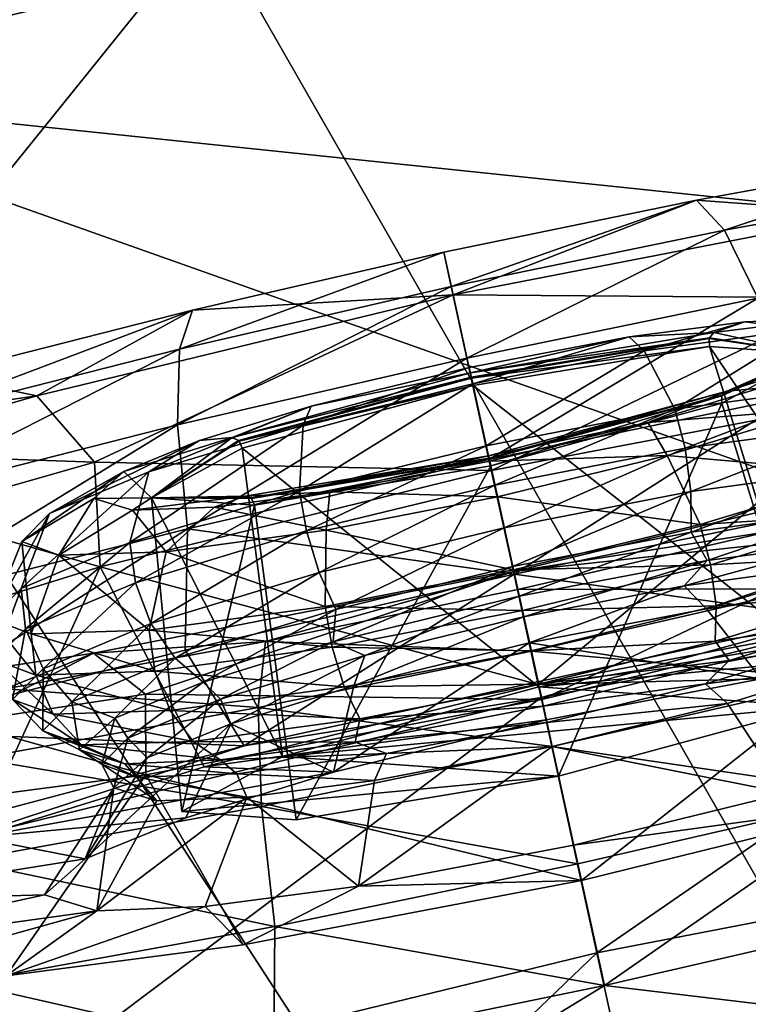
# Model space of a CAD drawing. Header units: metres. Extents: x 0 to 1651, y -1070 to 0.
# Tile 19 of 109: x 587 to 601, y -898 to -879. Entities that reach past the tile are written whole.
import ezdxf

# ---------------------------------------------------------------- set-up
doc = ezdxf.new("R2010")
doc.units = ezdxf.units.M

msp = doc.modelspace()

# ---------------------------------------------------------------- linework, layer by layer
at = {"layer": 'None'}
for points in [[(642.890198, -863.516846, -384.897552), (580.239075, -878.239136, -384.897552), (580.439209, -879.171082, -382.385681)], [(643.126038, -864.44043, -382.385681), (642.890198, -863.516846, -384.897552), (580.439209, -879.171082, -382.385681)], [(580.439209, -879.171082, -382.385681), (580.733521, -880.355408, -377.175201), (643.126038, -864.44043, -382.385681)], [(580.733521, -880.355408, -377.175201), (643.46759, -865.614624, -377.175201), (643.126038, -864.44043, -382.385681)], [(709.468689, -893.793701, -60), (643.46759, -865.614624, -377.175201), (580.733521, -880.355408, -377.175201)], [(636.776367, -866.25531, -406), (615.638672, -920.923889, -63), (590.582947, -877.16272, -406)], [(519.796448, -884.075562, -406), (514.144531, -877.8255, -406), (590.582947, -877.16272, -406)], [(530.069397, -889.384277, -406), (519.796448, -884.075562, -406), (590.582947, -877.16272, -406)], [(590.582947, -877.16272, -406), (543.202576, -935.981506, -63), (530.069397, -889.384277, -406)], [(615.638672, -920.923889, -63), (543.202576, -935.981506, -63), (590.582947, -877.16272, -406)], [(554.688477, -931.153809, -60), (606.657959, -920.294556, -60), (580.733521, -880.355408, -377.175201)], [(580.733521, -880.355408, -377.175201), (606.657959, -920.294556, -60), (658.267761, -907.837219, -60)], [(658.267761, -907.837219, -60), (709.468689, -893.793701, -60), (580.733521, -880.355408, -377.175201)]]:
    msp.add_3dface(points, dxfattribs=at)
at = {"layer": 'None012310'}
for points in [[(599.840942, -882.446045, -273.833954), (603.209473, -882.695923, -267.981628), (604.775879, -881.549011, -272.404358)], [(599.840942, -882.446045, -273.833954), (604.775879, -881.549011, -272.404358), (600.373596, -883.018555, -276.087463)], [(600.373596, -883.018555, -276.087463), (604.775879, -881.549011, -272.404358), (605.710083, -882.048523, -274.541534)], [(601.007629, -884.310425, -278.134247), (600.373596, -883.018555, -276.087463), (605.710083, -882.048523, -274.541534)], [(595.041626, -883.437134, -274.279327), (595.218933, -884.24585, -269.520752), (599.840942, -882.446045, -273.833954)], [(595.041626, -883.437134, -274.279327), (599.840942, -882.446045, -273.833954), (595.183716, -884.090271, -276.569061)], [(599.840942, -882.446045, -273.833954), (600.373596, -883.018555, -276.087463), (595.183716, -884.090271, -276.569061)], [(595.218933, -884.24585, -269.520752), (603.209473, -882.695923, -267.981628), (599.840942, -882.446045, -273.833954)], [(603.209473, -882.695923, -267.981628), (595.218933, -884.24585, -269.520752), (602.739014, -884.300598, -266.120422)], [(595.183716, -884.090271, -276.569061), (600.373596, -883.018555, -276.087463), (595.480408, -885.451843, -278.647156)], [(600.373596, -883.018555, -276.087463), (601.007629, -884.310425, -278.134247), (595.480408, -885.451843, -278.647156)], [(595.183716, -884.090271, -276.569061), (590.019226, -885.277771, -276.085602), (595.041626, -883.437134, -274.279327)], [(590.019226, -885.277771, -276.085602), (590.265747, -884.535217, -273.832214), (595.041626, -883.437134, -274.279327)], [(595.041626, -883.437134, -274.279327), (590.265747, -884.535217, -273.832214), (595.218933, -884.24585, -269.520752)], [(588.40625, -887.427795, -266.117859), (595.218933, -884.24585, -269.520752), (587.309448, -886.165161, -267.97879)], [(595.218933, -884.24585, -269.520752), (590.265747, -884.535217, -273.832214), (587.309448, -886.165161, -267.97879)], [(595.947693, -887.583252, -266.106018), (595.218933, -884.24585, -269.520752), (588.40625, -887.427795, -266.117859)], [(595.480408, -885.451843, -278.647156), (589.980286, -886.716492, -278.132263), (595.183716, -884.090271, -276.569061)], [(589.980286, -886.716492, -278.132263), (590.019226, -885.277771, -276.085602), (595.183716, -884.090271, -276.569061)], [(595.218933, -884.24585, -269.520752), (595.947693, -887.583252, -266.106018), (602.739014, -884.300598, -266.120422)], [(595.480408, -885.451843, -278.647156), (601.007629, -884.310425, -278.134247), (595.899536, -887.373962, -280.193146)], [(601.007629, -884.310425, -278.134247), (601.657471, -886.184937, -279.658813), (595.899536, -887.373962, -280.193146)], [(595.947693, -887.583252, -266.106018), (603.474182, -886.150513, -264.440247), (602.739014, -884.300598, -266.120422)], [(590.265747, -884.535217, -273.832214), (584.764221, -886.618652, -274.537781), (585.406128, -885.775269, -272.400879)], [(590.265747, -884.535217, -273.832214), (590.019226, -885.277771, -276.085602), (584.764221, -886.618652, -274.537781)], [(587.309448, -886.165161, -267.97879), (590.265747, -884.535217, -273.832214), (585.406128, -885.775269, -272.400879)], [(598.561218, -885.045654, -254.317017), (600.761353, -884.756348, -252.799271), (598.849121, -885.308228, -255.91568)], [(600.173035, -884.961853, -252.185043), (600.761353, -884.756348, -252.799271), (598.561218, -885.045654, -254.317017)], [(600.761353, -884.756348, -252.799271), (601.887085, -884.895691, -253.923996), (598.849121, -885.308228, -255.91568)], [(602.044495, -885.364624, -247.562897), (602.313538, -884.693359, -250.605057), (600.173035, -884.961853, -252.185043)], [(602.313538, -884.693359, -250.605057), (600.761353, -884.756348, -252.799271), (600.173035, -884.961853, -252.185043)], [(600.761353, -884.756348, -252.799271), (602.313538, -884.693359, -250.605057), (601.887085, -884.895691, -253.923996)], [(595.54541, -885.729553, -254.110184), (600.086731, -885.062073, -252.088287), (600.173035, -884.961853, -252.185043)], [(600.173035, -884.961853, -252.185043), (598.561218, -885.045654, -254.317017), (595.54541, -885.729553, -254.110184)], [(598.849121, -885.308228, -255.91568), (601.887085, -884.895691, -253.923996), (599.42926, -886.421509, -256.903473)], [(601.887085, -884.895691, -253.923996), (602.769104, -885.967896, -254.713867), (599.42926, -886.421509, -256.903473)], [(600.086731, -885.062073, -252.088287), (602.044495, -885.364624, -247.562897), (600.173035, -884.961853, -252.185043)], [(595.522522, -885.625427, -254.978683), (598.561218, -885.045654, -254.317017), (595.590942, -885.940247, -256.543243)], [(598.561218, -885.045654, -254.317017), (595.522522, -885.625427, -254.978683), (595.54541, -885.729553, -254.110184)], [(595.563538, -885.812439, -253.969986), (600.086731, -885.062073, -252.088287), (595.54541, -885.729553, -254.110184)], [(600.082581, -885.078369, -252.082535), (600.086731, -885.062073, -252.088287), (595.563538, -885.812439, -253.969986)], [(595.566772, -885.827515, -253.961136), (600.082581, -885.078369, -252.082535), (595.563538, -885.812439, -253.969986)], [(600.086731, -885.225159, -252.07283), (600.082581, -885.078369, -252.082535), (595.566772, -885.827515, -253.961136)], [(598.561218, -885.045654, -254.317017), (598.849121, -885.308228, -255.91568), (595.590942, -885.940247, -256.543243)], [(602.044495, -885.364624, -247.562897), (600.086731, -885.062073, -252.088287), (600.082581, -885.078369, -252.082535)], [(600.086731, -885.225159, -252.07283), (602.044495, -885.364624, -247.562897), (600.082581, -885.078369, -252.082535)], [(590.019226, -885.277771, -276.085602), (584.383667, -888.144531, -276.483826), (584.764221, -886.618652, -274.537781)], [(589.980286, -886.716492, -278.132263), (584.383667, -888.144531, -276.483826), (590.019226, -885.277771, -276.085602)], [(595.597839, -885.96991, -253.940262), (600.086731, -885.225159, -252.07283), (595.566772, -885.827515, -253.961136)], [(595.590942, -885.940247, -256.543243), (598.849121, -885.308228, -255.91568), (595.847351, -887.116272, -257.593414)], [(601.830566, -890.872681, -253.299637), (600.086731, -885.225159, -252.07283), (595.597839, -885.96991, -253.940262)], [(598.849121, -885.308228, -255.91568), (599.42926, -886.421509, -256.903473), (595.847351, -887.116272, -257.593414)], [(601.830566, -890.872681, -253.299637), (604.003784, -891.027466, -248.293381), (600.086731, -885.225159, -252.07283)], [(604.003784, -891.027466, -248.293381), (602.044495, -885.364624, -247.562897), (600.086731, -885.225159, -252.07283)], [(600.321533, -886.16626, -243.00798), (602.044495, -885.364624, -247.562897), (600.324341, -886.30658, -243.052292)], [(602.044495, -885.364624, -247.562897), (600.321533, -886.16626, -243.00798), (600.326111, -886.151733, -242.998764)], [(600.324341, -886.30658, -243.052292), (602.044495, -885.364624, -247.562897), (602.094299, -892.07312, -243.286407)], [(600.417908, -886.076721, -242.885696), (602.044495, -885.364624, -247.562897), (600.326111, -886.151733, -242.998764)], [(602.044495, -885.364624, -247.562897), (600.417908, -886.076721, -242.885696), (602.475159, -885.42926, -244.466431)], [(590.169739, -888.691406, -279.656738), (589.980286, -886.716492, -278.132263), (595.480408, -885.451843, -278.647156)], [(595.899536, -887.373962, -280.193146), (590.169739, -888.691406, -279.656738), (595.480408, -885.451843, -278.647156)], [(600.417908, -886.076721, -242.885696), (601.038635, -886.018433, -242.271683), (602.475159, -885.42926, -244.466431)], [(591.019226, -886.959106, -252.183395), (595.563538, -885.812439, -253.969986), (595.54541, -885.729553, -254.110184)], [(595.54541, -885.729553, -254.110184), (592.518677, -886.364075, -254.315933), (591.019226, -886.959106, -252.183395)], [(592.518677, -886.364075, -254.315933), (595.522522, -885.625427, -254.978683), (592.365845, -886.722839, -255.91452)], [(595.522522, -885.625427, -254.978683), (595.590942, -885.940247, -256.543243), (592.365845, -886.722839, -255.91452)], [(595.54541, -885.729553, -254.110184), (595.522522, -885.625427, -254.978683), (592.518677, -886.364075, -254.315933)], [(587.309448, -886.165161, -267.97879), (585.406128, -885.775269, -272.400879), (580.758789, -887.10083, -269.919739)], [(591.139465, -887.014221, -252.086685), (595.563538, -885.812439, -253.969986), (591.019226, -886.959106, -252.183395)], [(595.566772, -885.827515, -253.961136), (595.563538, -885.812439, -253.969986), (591.139465, -887.014221, -252.086685)], [(591.150024, -887.027344, -252.080933), (595.566772, -885.827515, -253.961136), (591.139465, -887.014221, -252.086685)], [(595.597839, -885.96991, -253.940262), (595.566772, -885.827515, -253.961136), (591.150024, -887.027344, -252.080933)], [(591.207397, -887.162537, -252.071243), (595.597839, -885.96991, -253.940262), (591.150024, -887.027344, -252.080933)], [(596.847717, -891.699341, -255.372559), (595.597839, -885.96991, -253.940262), (591.207397, -887.162537, -252.071243)], [(592.365845, -886.722839, -255.91452), (595.590942, -885.940247, -256.543243), (592.301758, -887.976624, -256.902191)], [(595.590942, -885.940247, -256.543243), (595.847351, -887.116272, -257.593414), (592.301758, -887.976624, -256.902191)], [(596.847717, -891.699341, -255.372559), (601.830566, -890.872681, -253.299637), (595.597839, -885.96991, -253.940262)], [(595.891785, -887.306213, -240.958923), (600.417908, -886.076721, -242.885696), (595.902039, -887.353516, -241.115463)], [(595.891785, -887.306213, -240.958923), (598.918457, -886.671753, -240.753174), (600.417908, -886.076721, -242.885696)], [(600.417908, -886.076721, -242.885696), (600.326111, -886.151733, -242.998764), (595.902039, -887.353516, -241.115463)], [(602.220276, -886.412476, -241.271683), (601.038635, -886.018433, -242.271683), (598.918457, -886.671753, -240.753174)], [(598.918457, -886.671753, -240.753174), (601.038635, -886.018433, -242.271683), (600.417908, -886.076721, -242.885696)], [(599.42926, -886.421509, -256.903473), (602.769104, -885.967896, -254.713867), (599.624329, -887.163818, -257.080017)], [(602.769104, -885.967896, -254.713867), (602.993835, -886.706238, -254.870972), (599.624329, -887.163818, -257.080017)], [(583.494629, -887.253296, -265.942108), (587.309448, -886.165161, -267.97879), (580.758789, -887.10083, -269.919739)], [(588.40625, -887.427795, -266.117859), (587.309448, -886.165161, -267.97879), (583.494629, -887.253296, -265.942108)], [(601.657471, -886.184937, -279.658813), (596.375366, -889.555603, -281.032043), (595.899536, -887.373962, -280.193146)], [(595.902039, -887.353516, -241.115463), (600.326111, -886.151733, -242.998764), (595.904785, -887.366028, -241.127777)], [(600.326111, -886.151733, -242.998764), (600.321533, -886.16626, -243.00798), (595.904785, -887.366028, -241.127777)], [(595.904785, -887.366028, -241.127777), (600.321533, -886.16626, -243.00798), (595.933838, -887.499268, -241.183273)], [(595.933838, -887.499268, -241.183273), (600.321533, -886.16626, -243.00798), (600.324341, -886.30658, -243.052292)], [(595.933838, -887.499268, -241.183273), (600.324341, -886.30658, -243.052292), (597.220642, -893.397034, -241.211716)], [(595.947693, -887.583252, -266.106018), (596.836731, -891.656128, -263.94342), (603.474182, -886.150513, -264.440247)], [(602.656982, -888.263794, -280.406311), (596.375366, -889.555603, -281.032043), (601.657471, -886.184937, -279.658813)], [(596.836731, -891.656128, -263.94342), (603.260071, -890.433044, -262.524597), (603.474182, -886.150513, -264.440247)], [(600.324341, -886.30658, -243.052292), (602.094299, -892.07312, -243.286407), (597.220642, -893.397034, -241.211716)], [(590.39856, -887.017395, -252.797409), (592.518677, -886.364075, -254.315933), (589.4328, -887.613037, -253.921753)], [(592.518677, -886.364075, -254.315933), (592.365845, -886.722839, -255.91452), (589.4328, -887.613037, -253.921753)], [(592.518677, -886.364075, -254.315933), (590.39856, -887.017395, -252.797409), (591.019226, -886.959106, -252.183395)], [(595.847351, -887.116272, -257.593414), (599.42926, -886.421509, -256.903473), (596.01062, -887.864746, -257.776062)], [(599.42926, -886.421509, -256.903473), (599.624329, -887.163818, -257.080017), (596.01062, -887.864746, -257.776062)], [(599.287231, -887.302734, -239.278931), (602.220276, -886.412476, -241.271683), (598.918457, -886.671753, -240.753174)], [(603.135437, -887.635498, -240.804291), (602.220276, -886.412476, -241.271683), (599.287231, -887.302734, -239.278931)], [(595.891785, -887.306213, -240.958923), (595.914612, -887.410339, -240.090408), (598.918457, -886.671753, -240.753174)], [(599.287231, -887.302734, -239.278931), (598.918457, -886.671753, -240.753174), (595.914612, -887.410339, -240.090408)], [(590.169739, -888.691406, -279.656738), (584.339478, -890.179077, -277.939484), (589.980286, -886.716492, -278.132263)], [(584.339478, -890.179077, -277.939484), (584.383667, -888.144531, -276.483826), (589.980286, -886.716492, -278.132263)], [(589.4328, -887.613037, -253.921753), (592.365845, -886.722839, -255.91452), (589.077271, -888.955322, -254.711411)], [(592.365845, -886.722839, -255.91452), (592.301758, -887.976624, -256.902191), (589.077271, -888.955322, -254.711411)], [(599.624329, -887.163818, -257.080017), (602.993835, -886.706238, -254.870972), (599.737183, -887.984802, -257.016602)], [(602.993835, -886.706238, -254.870972), (603.047424, -887.535278, -254.846451), (599.737183, -887.984802, -257.016602)], [(588.961975, -887.606506, -250.602661), (590.39856, -887.017395, -252.797409), (587.551636, -888.404541, -250.888412)], [(590.39856, -887.017395, -252.797409), (589.4328, -887.613037, -253.921753), (587.551636, -888.404541, -250.888412)], [(591.019226, -886.959106, -252.183395), (590.39856, -887.017395, -252.797409), (588.961975, -887.606506, -250.602661)], [(591.019226, -886.959106, -252.183395), (588.961975, -887.606506, -250.602661), (589.487183, -888.104492, -247.560638)], [(589.487183, -888.104492, -247.560638), (591.139465, -887.014221, -252.086685), (591.019226, -886.959106, -252.183395)], [(591.150024, -887.027344, -252.080933), (591.139465, -887.014221, -252.086685), (589.487183, -888.104492, -247.560638)], [(591.207397, -887.162537, -252.071243), (591.150024, -887.027344, -252.080933), (589.487183, -888.104492, -247.560638)], [(591.97406, -893.023254, -253.297867), (591.207397, -887.162537, -252.071243), (589.487183, -888.104492, -247.560638)], [(591.97406, -893.023254, -253.297867), (596.847717, -891.699341, -255.372559), (591.207397, -887.162537, -252.071243)], [(592.301758, -887.976624, -256.902191), (595.847351, -887.116272, -257.593414), (592.433594, -888.732727, -257.078705)], [(595.847351, -887.116272, -257.593414), (596.01062, -887.864746, -257.776062), (592.433594, -888.732727, -257.078705)], [(596.01062, -887.864746, -257.776062), (599.624329, -887.163818, -257.080017), (596.187073, -888.673401, -257.700409)], [(599.624329, -887.163818, -257.080017), (599.737183, -887.984802, -257.016602), (596.187073, -888.673401, -257.700409)], [(584.967407, -888.408691, -264.281952), (588.40625, -887.427795, -266.117859), (583.494629, -887.253296, -265.942108)], [(588.509033, -889.41571, -264.437561), (588.40625, -887.427795, -266.117859), (584.967407, -888.408691, -264.281952)], [(588.509033, -889.41571, -264.437561), (595.947693, -887.583252, -266.106018), (588.40625, -887.427795, -266.117859)], [(596.375366, -889.555603, -281.032043), (590.169739, -888.691406, -279.656738), (595.899536, -887.373962, -280.193146)], [(591.26416, -888.073975, -242.884048), (595.891785, -887.306213, -240.958923), (591.378845, -888.103943, -242.997162)], [(591.26416, -888.073975, -242.884048), (592.875916, -887.990173, -240.75209), (595.891785, -887.306213, -240.958923)], [(595.891785, -887.306213, -240.958923), (595.902039, -887.353516, -241.115463), (591.378845, -888.103943, -242.997162)], [(591.378845, -888.103943, -242.997162), (595.902039, -887.353516, -241.115463), (591.389038, -888.115234, -243.006378)], [(595.902039, -887.353516, -241.115463), (595.904785, -887.366028, -241.127777), (591.389038, -888.115234, -243.006378)], [(591.389038, -888.115234, -243.006378), (595.904785, -887.366028, -241.127777), (591.444946, -888.243958, -243.050705)], [(591.444946, -888.243958, -243.050705), (595.904785, -887.366028, -241.127777), (595.933838, -887.499268, -241.183273)], [(592.875916, -887.990173, -240.75209), (595.914612, -887.410339, -240.090408), (595.891785, -887.306213, -240.958923)], [(596.062195, -888.085327, -238.650192), (595.914612, -887.410339, -240.090408), (592.875916, -887.990173, -240.75209)], [(596.062195, -888.085327, -238.650192), (599.287231, -887.302734, -239.278931), (595.914612, -887.410339, -240.090408)], [(599.91095, -888.614197, -238.61351), (599.287231, -887.302734, -239.278931), (596.062195, -888.085327, -238.650192)], [(599.91095, -888.614197, -238.61351), (603.135437, -887.635498, -240.804291), (599.287231, -887.302734, -239.278931)], [(587.551636, -888.404541, -250.888412), (589.4328, -887.613037, -253.921753), (587.009216, -889.825439, -251.376648)], [(589.4328, -887.613037, -253.921753), (589.077271, -888.955322, -254.711411), (587.009216, -889.825439, -251.376648)], [(588.390991, -888.116699, -247.533234), (588.961975, -887.606506, -250.602661), (587.020081, -888.934265, -247.595139)], [(588.961975, -887.606506, -250.602661), (587.551636, -888.404541, -250.888412), (587.020081, -888.934265, -247.595139)], [(588.961975, -887.606506, -250.602661), (588.390991, -888.116699, -247.533234), (589.487183, -888.104492, -247.560638)], [(596.836731, -891.656128, -263.94342), (595.947693, -887.583252, -266.106018), (588.509033, -889.41571, -264.437561)], [(591.444946, -888.243958, -243.050705), (595.933838, -887.499268, -241.183273), (592.237793, -894.223694, -243.284637)], [(595.933838, -887.499268, -241.183273), (597.220642, -893.397034, -241.211716), (592.237793, -894.223694, -243.284637)], [(601.225403, -888.747925, -221.267944), (604.284058, -887.587402, -227.180359), (596.374634, -889.506714, -225.638397)], [(596.374634, -889.506714, -225.638397), (604.284058, -887.587402, -227.180359), (603.707642, -888.7099, -229.340927)], [(599.737183, -887.984802, -257.016602), (603.047424, -887.535278, -254.846451), (599.742371, -888.754883, -256.703918)], [(603.047424, -887.535278, -254.846451), (602.906799, -888.325134, -254.629318), (599.742371, -888.754883, -256.703918)], [(603.363464, -888.388611, -240.837921), (603.135437, -887.635498, -240.804291), (599.91095, -888.614197, -238.61351)], [(589.077271, -888.955322, -254.711411), (592.301758, -887.976624, -256.902191), (589.180481, -889.720154, -254.868484)], [(592.301758, -887.976624, -256.902191), (592.433594, -888.732727, -257.078705), (589.180481, -889.720154, -254.868484)], [(592.804016, -888.717285, -239.277756), (592.875916, -887.990173, -240.75209), (590.675842, -888.27948, -242.269821)], [(591.26416, -888.073975, -242.884048), (590.675842, -888.27948, -242.269821), (592.875916, -887.990173, -240.75209)], [(592.433594, -888.732727, -257.078705), (596.01062, -887.864746, -257.776062), (592.672974, -889.526123, -257.01535)], [(596.01062, -887.864746, -257.776062), (596.187073, -888.673401, -257.700409), (592.672974, -889.526123, -257.01535)], [(592.804016, -888.717285, -239.277756), (596.062195, -888.085327, -238.650192), (592.875916, -887.990173, -240.75209)], [(596.187073, -888.673401, -257.700409), (599.737183, -887.984802, -257.016602), (596.348511, -889.413147, -257.357635)], [(599.737183, -887.984802, -257.016602), (599.742371, -888.754883, -256.703918), (596.348511, -889.413147, -257.357635)], [(588.390991, -888.116699, -247.533234), (587.020081, -888.934265, -247.595139), (587.725098, -889.194153, -244.302078)], [(589.123657, -888.342407, -244.464035), (588.390991, -888.116699, -247.533234), (587.725098, -889.194153, -244.302078)], [(589.487183, -888.104492, -247.560638), (588.390991, -888.116699, -247.533234), (589.123657, -888.342407, -244.464035)], [(589.487183, -888.104492, -247.560638), (589.123657, -888.342407, -244.464035), (591.26416, -888.073975, -242.884048)], [(589.123657, -888.342407, -244.464035), (590.675842, -888.27948, -242.269821), (591.26416, -888.073975, -242.884048)], [(591.26416, -888.073975, -242.884048), (591.378845, -888.103943, -242.997162), (589.487183, -888.104492, -247.560638)], [(591.378845, -888.103943, -242.997162), (591.389038, -888.115234, -243.006378), (589.487183, -888.104492, -247.560638)], [(589.487183, -888.104492, -247.560638), (591.444946, -888.243958, -243.050705), (590.064575, -894.068848, -248.290878)], [(590.064575, -894.068848, -248.290878), (591.97406, -893.023254, -253.297867), (589.487183, -888.104492, -247.560638)], [(589.487183, -888.104492, -247.560638), (591.389038, -888.115234, -243.006378), (591.444946, -888.243958, -243.050705)], [(596.365417, -889.474548, -237.922302), (596.062195, -888.085327, -238.650192), (592.804016, -888.717285, -239.277756)], [(596.365417, -889.474548, -237.922302), (599.91095, -888.614197, -238.61351), (596.062195, -888.085327, -238.650192)], [(587.725098, -889.194153, -244.302078), (589.766052, -889.129883, -241.269455), (589.123657, -888.342407, -244.464035)], [(589.766052, -889.129883, -241.269455), (590.675842, -888.27948, -242.269821), (589.123657, -888.342407, -244.464035)], [(589.766052, -889.129883, -241.269455), (592.804016, -888.717285, -239.277756), (590.675842, -888.27948, -242.269821)], [(591.444946, -888.243958, -243.050705), (592.237793, -894.223694, -243.284637), (590.064575, -894.068848, -248.290878)], [(596.375366, -889.555603, -281.032043), (602.656982, -888.263794, -280.406311), (602.399231, -890.388916, -280.787476)], [(599.742371, -888.754883, -256.703918), (602.906799, -888.325134, -254.629318), (600.044128, -889.294678, -256.039551)], [(602.906799, -888.325134, -254.629318), (602.608337, -888.957886, -254.267578), (600.044128, -889.294678, -256.039551)], [(583.444946, -890.979614, -260.78363), (588.509033, -889.41571, -264.437561), (584.967407, -888.408691, -264.281952)], [(587.020081, -888.934265, -247.595139), (587.551636, -888.404541, -250.888412), (586.424805, -890.407837, -247.756119)], [(587.551636, -888.404541, -250.888412), (587.009216, -889.825439, -251.376648), (586.424805, -890.407837, -247.756119)], [(600.110352, -889.375977, -238.627701), (603.363464, -888.388611, -240.837921), (599.91095, -888.614197, -238.61351)], [(603.410522, -889.188049, -241.060333), (603.363464, -888.388611, -240.837921), (600.110352, -889.375977, -238.627701)], [(584.339478, -890.179077, -277.939484), (590.169739, -888.691406, -279.656738), (584.151367, -892.534729, -278.546448)], [(584.151367, -892.534729, -278.546448), (590.169739, -888.691406, -279.656738), (590.12677, -890.997742, -280.404053)], [(589.180481, -889.720154, -254.868484), (592.433594, -888.732727, -257.078705), (589.477112, -890.496155, -254.844009)], [(592.433594, -888.732727, -257.078705), (592.672974, -889.526123, -257.01535), (589.477112, -890.496155, -254.844009)], [(592.783508, -890.169312, -238.612228), (592.804016, -888.717285, -239.277756), (589.766052, -889.129883, -241.269455)], [(590.169739, -888.691406, -279.656738), (596.375366, -889.555603, -281.032043), (590.12677, -890.997742, -280.404053)], [(592.672974, -889.526123, -257.01535), (596.187073, -888.673401, -257.700409), (592.989197, -890.228333, -256.702728)], [(592.783508, -890.169312, -238.612228), (596.365417, -889.474548, -237.922302), (592.804016, -888.717285, -239.277756)], [(596.187073, -888.673401, -257.700409), (596.348511, -889.413147, -257.357635), (592.989197, -890.228333, -256.702728)], [(600.110352, -889.375977, -238.627701), (599.91095, -888.614197, -238.61351), (596.365417, -889.474548, -237.922302)], [(603.707642, -888.7099, -229.340927), (596.90448, -891.938477, -229.777893), (596.374634, -889.506714, -225.638397)], [(604.343201, -890.105957, -231.446365), (596.90448, -891.938477, -229.777893), (603.707642, -888.7099, -229.340927)], [(596.348511, -889.413147, -257.357635), (599.742371, -888.754883, -256.703918), (596.471436, -889.976013, -256.820587)], [(596.449524, -889.846008, -220.820847), (601.225403, -888.747925, -221.267944), (596.374634, -889.506714, -225.638397)], [(601.870667, -889.833191, -219.244202), (601.225403, -888.747925, -221.267944), (596.449524, -889.846008, -220.820847)], [(599.742371, -888.754883, -256.703918), (600.044128, -889.294678, -256.039551), (596.471436, -889.976013, -256.820587)], [(587.020081, -888.934265, -247.595139), (586.424805, -890.407837, -247.756119), (587.19989, -890.693542, -244.135818)], [(587.009216, -889.825439, -251.376648), (589.077271, -888.955322, -254.711411), (587.093994, -890.598022, -251.50412)], [(587.725098, -889.194153, -244.302078), (587.020081, -888.934265, -247.595139), (587.19989, -890.693542, -244.135818)], [(589.077271, -888.955322, -254.711411), (589.180481, -889.720154, -254.868484), (587.093994, -890.598022, -251.50412)], [(600.044128, -889.294678, -256.039551), (602.608337, -888.957886, -254.267578), (599.60498, -889.77771, -255.926163)], [(602.608337, -888.957886, -254.267578), (602.446777, -889.391785, -254.063095), (599.60498, -889.77771, -255.926163)], [(587.19989, -890.693542, -244.135818), (589.443604, -890.622864, -240.801834), (587.725098, -889.194153, -244.302078)], [(589.443604, -890.622864, -240.801834), (589.766052, -889.129883, -241.269455), (587.725098, -889.194153, -244.302078)], [(589.443604, -890.622864, -240.801834), (592.783508, -890.169312, -238.612228), (589.766052, -889.129883, -241.269455)], [(596.471436, -889.976013, -256.820587), (600.044128, -889.294678, -256.039551), (596.55719, -890.368896, -256.513214)], [(600.044128, -889.294678, -256.039551), (599.60498, -889.77771, -255.926163), (596.55719, -890.368896, -256.513214)], [(600.214661, -890.15802, -238.888992), (603.410522, -889.188049, -241.060333), (600.110352, -889.375977, -238.627701)], [(603.253906, -889.90509, -241.450287), (603.410522, -889.188049, -241.060333), (600.214661, -890.15802, -238.888992)], [(588.509033, -889.41571, -264.437561), (583.444946, -890.979614, -260.78363), (586.147461, -894.559875, -259.393005)], [(590.48822, -893.219727, -262.522308), (588.509033, -889.41571, -264.437561), (586.147461, -894.559875, -259.393005)], [(590.48822, -893.219727, -262.522308), (596.836731, -891.656128, -263.94342), (588.509033, -889.41571, -264.437561)], [(596.533325, -890.243958, -237.930344), (596.365417, -889.474548, -237.922302), (592.783508, -890.169312, -238.612228)], [(592.989197, -890.228333, -256.702728), (596.348511, -889.413147, -257.357635), (592.939941, -890.844727, -256.038269)], [(596.348511, -889.413147, -257.357635), (596.471436, -889.976013, -256.820587), (592.939941, -890.844727, -256.038269)], [(596.533325, -890.243958, -237.930344), (600.110352, -889.375977, -238.627701), (596.365417, -889.474548, -237.922302)], [(600.214661, -890.15802, -238.888992), (600.110352, -889.375977, -238.627701), (596.533325, -890.243958, -237.930344)], [(599.60498, -889.77771, -255.926163), (602.446777, -889.391785, -254.063095), (600.035034, -890.215576, -255.706207)], [(602.446777, -889.391785, -254.063095), (602.461731, -889.896667, -254.030258), (600.035034, -890.215576, -255.706207)], [(596.374634, -889.506714, -225.638397), (589.374878, -891.837097, -229.338364), (588.384033, -891.056641, -227.177505)], [(596.374634, -889.506714, -225.638397), (588.384033, -891.056641, -227.177505), (591.650208, -890.837097, -221.26622)], [(596.90448, -891.938477, -229.777893), (589.374878, -891.837097, -229.338364), (596.374634, -889.506714, -225.638397)], [(589.477112, -890.496155, -254.844009), (592.672974, -889.526123, -257.01535), (589.934021, -891.15564, -254.626999)], [(592.672974, -889.526123, -257.01535), (592.989197, -890.228333, -256.702728), (589.934021, -891.15564, -254.626999)], [(591.246216, -892.822327, -280.785492), (590.12677, -890.997742, -280.404053), (596.375366, -889.555603, -281.032043)], [(591.246216, -892.822327, -280.785492), (596.375366, -889.555603, -281.032043), (602.399231, -890.388916, -280.787476)], [(596.449524, -889.846008, -220.820847), (596.374634, -889.506714, -225.638397), (591.650208, -890.837097, -221.26622)], [(586.424805, -890.407837, -247.756119), (587.009216, -889.825439, -251.376648), (586.504211, -891.184692, -247.851349)], [(587.009216, -889.825439, -251.376648), (587.093994, -890.598022, -251.50412), (586.504211, -891.184692, -247.851349)], [(587.093994, -890.598022, -251.50412), (589.180481, -889.720154, -254.868484), (587.427368, -891.358582, -251.538849)], [(589.180481, -889.720154, -254.868484), (589.477112, -890.496155, -254.844009), (587.427368, -891.358582, -251.538849)], [(596.449524, -889.846008, -220.820847), (591.650208, -890.837097, -221.26622), (596.706177, -891.02063, -218.760727)], [(596.706177, -891.02063, -218.760727), (601.870667, -889.833191, -219.244202), (596.449524, -889.846008, -220.820847)], [(596.55719, -890.368896, -256.513214), (599.60498, -889.77771, -255.926163), (596.664063, -890.858521, -256.442139)], [(599.60498, -889.77771, -255.926163), (600.035034, -890.215576, -255.706207), (596.664063, -890.858521, -256.442139)], [(602.60199, -891.568054, -217.596237), (601.870667, -889.833191, -219.244202), (596.706177, -891.02063, -218.760727)], [(596.888062, -891.903198, -278.304474), (602.399231, -890.388916, -280.787476), (608.115295, -889.737061, -276.049744)], [(596.888062, -891.903198, -278.304474), (608.115295, -889.737061, -276.049744), (597.945862, -896.751892, -278.913635)], [(608.115295, -889.737061, -276.049744), (609.173096, -894.585754, -276.658905), (597.945862, -896.751892, -278.913635)], [(592.939941, -890.844727, -256.038269), (596.471436, -889.976013, -256.820587), (593.540405, -891.100952, -255.925079)], [(596.471436, -889.976013, -256.820587), (596.55719, -890.368896, -256.513214), (593.540405, -891.100952, -255.925079)], [(601.069519, -891.546692, -257.464294), (600.035034, -890.215576, -255.706207), (602.461731, -889.896667, -254.030258)], [(602.933167, -890.43634, -241.935257), (603.253906, -889.90509, -241.450287), (600.19873, -890.832397, -239.374557)], [(600.19873, -890.832397, -239.374557), (603.253906, -889.90509, -241.450287), (600.214661, -890.15802, -238.888992)], [(592.919556, -890.944885, -238.626404), (592.783508, -890.169312, -238.612228), (589.443604, -890.622864, -240.801834)], [(589.934021, -891.15564, -254.626999), (592.989197, -890.228333, -256.702728), (590.469055, -891.606506, -254.265396)], [(592.989197, -890.228333, -256.702728), (592.939941, -890.844727, -256.038269), (590.469055, -891.606506, -254.265396)], [(592.919556, -890.944885, -238.626404), (596.533325, -890.243958, -237.930344), (592.783508, -890.169312, -238.612228)], [(596.700562, -891.010742, -238.203918), (600.214661, -890.15802, -238.888992), (596.533325, -890.243958, -237.930344)], [(596.664063, -890.858521, -256.442139), (600.035034, -890.215576, -255.706207), (601.069519, -891.546692, -257.464294)], [(600.19873, -890.832397, -239.374557), (600.214661, -890.15802, -238.888992), (596.700562, -891.010742, -238.203918)], [(596.90448, -891.938477, -229.777893), (604.343201, -890.105957, -231.446365), (597.654724, -895.379639, -232.884491)], [(604.343201, -890.105957, -231.446365), (604.003235, -893.816101, -234.305634), (597.654724, -895.379639, -232.884491)], [(587.19989, -890.693542, -244.135818), (586.424805, -890.407837, -247.756119), (587.286438, -891.473755, -244.19902)], [(586.424805, -890.407837, -247.756119), (586.504211, -891.184692, -247.851349), (587.286438, -891.473755, -244.19902)], [(591.246216, -892.822327, -280.785492), (602.399231, -890.388916, -280.787476), (596.888062, -891.903198, -278.304474)], [(596.700562, -891.010742, -238.203918), (596.533325, -890.243958, -237.930344), (592.919556, -890.944885, -238.626404)], [(593.540405, -891.100952, -255.925079), (596.55719, -890.368896, -256.513214), (593.331909, -891.678101, -255.705002)], [(596.55719, -890.368896, -256.513214), (596.664063, -890.858521, -256.442139), (593.331909, -891.678101, -255.705002)], [(586.504211, -891.184692, -247.851349), (587.093994, -890.598022, -251.50412), (586.848145, -891.93573, -247.950439)], [(587.093994, -890.598022, -251.50412), (587.427368, -891.358582, -251.538849), (586.848145, -891.93573, -247.950439)], [(587.427368, -891.358582, -251.538849), (589.477112, -890.496155, -254.844009), (587.974548, -891.980042, -251.467377)], [(589.477112, -890.496155, -254.844009), (589.934021, -891.15564, -254.626999), (587.974548, -891.980042, -251.467377)], [(603.260071, -890.433044, -262.524597), (596.836731, -891.656128, -263.94342), (601.069519, -891.546692, -257.464294)], [(600.46228, -891.19812, -240.162369), (602.933167, -890.43634, -241.935257), (600.19873, -890.832397, -239.374557)], [(602.758484, -890.810669, -242.227798), (602.933167, -890.43634, -241.935257), (600.46228, -891.19812, -240.162369)], [(589.550049, -891.402527, -240.835449), (589.443604, -890.622864, -240.801834), (587.19989, -890.693542, -244.135818)], [(587.286438, -891.473755, -244.19902), (589.550049, -891.402527, -240.835449), (587.19989, -890.693542, -244.135818)], [(589.550049, -891.402527, -240.835449), (592.919556, -890.944885, -238.626404), (589.443604, -890.622864, -240.801834)], [(591.650208, -890.837097, -221.26622), (588.384033, -891.056641, -227.177505), (586.71521, -891.734131, -222.695816)], [(591.650208, -890.837097, -221.26622), (586.71521, -891.734131, -222.695816), (591.516357, -892.092407, -219.24234)], [(593.150391, -891.699402, -238.887726), (592.919556, -890.944885, -238.626404), (589.550049, -891.402527, -240.835449)], [(590.469055, -891.606506, -254.265396), (592.939941, -890.844727, -256.038269), (590.796753, -891.933716, -254.061005)], [(592.939941, -890.844727, -256.038269), (593.540405, -891.100952, -255.925079), (590.796753, -891.933716, -254.061005)], [(591.650208, -890.837097, -221.26622), (591.516357, -892.092407, -219.24234), (596.706177, -891.02063, -218.760727)], [(593.150391, -891.699402, -238.887726), (596.700562, -891.010742, -238.203918), (592.919556, -890.944885, -238.626404)], [(593.331909, -891.678101, -255.705002), (596.664063, -890.858521, -256.442139), (592.945251, -893.319336, -257.46283)], [(596.664063, -890.858521, -256.442139), (596.983826, -892.3255, -258.360077), (592.945251, -893.319336, -257.46283)], [(596.983826, -892.3255, -258.360077), (596.664063, -890.858521, -256.442139), (601.069519, -891.546692, -257.464294)], [(596.839417, -891.647583, -238.71965), (600.19873, -890.832397, -239.374557), (596.700562, -891.010742, -238.203918)], [(600.46228, -891.19812, -240.162369), (600.19873, -890.832397, -239.374557), (596.839417, -891.647583, -238.71965)], [(604.003784, -891.027466, -248.293381), (601.830566, -890.872681, -253.299637), (596.847717, -891.699341, -255.372559)], [(602.768555, -891.293396, -242.379684), (602.758484, -890.810669, -242.227798), (600.014832, -891.643433, -240.363708)], [(600.014832, -891.643433, -240.363708), (602.758484, -890.810669, -242.227798), (600.46228, -891.19812, -240.162369)], [(584.151367, -892.534729, -278.546448), (590.12677, -890.997742, -280.404053), (591.246216, -892.822327, -280.785492)], [(588.384033, -891.056641, -227.177505), (585.839417, -892.37793, -231.173019), (584.461975, -891.656555, -229.212784)], [(588.384033, -891.056641, -227.177505), (584.461975, -891.656555, -229.212784), (586.71521, -891.734131, -222.695816)], [(589.374878, -891.837097, -229.338364), (585.839417, -892.37793, -231.173019), (588.384033, -891.056641, -227.177505)], [(587.974548, -891.980042, -251.467377), (589.934021, -891.15564, -254.626999), (588.791748, -892.293823, -251.707504)], [(589.934021, -891.15564, -254.626999), (590.469055, -891.606506, -254.265396), (588.791748, -892.293823, -251.707504)], [(590.796753, -891.933716, -254.061005), (593.540405, -891.100952, -255.925079), (590.99353, -892.398926, -254.028198)], [(593.540405, -891.100952, -255.925079), (593.331909, -891.678101, -255.705002), (590.99353, -892.398926, -254.028198)], [(596.706177, -891.02063, -218.760727), (591.516357, -892.092407, -219.24234), (597.101868, -892.832642, -217.081345)], [(596.839417, -891.647583, -238.71965), (596.700562, -891.010742, -238.203918), (593.150391, -891.699402, -238.887726)], [(597.101868, -892.832642, -217.081345), (602.60199, -891.568054, -217.596237), (596.706177, -891.02063, -218.760727)], [(602.094299, -892.07312, -243.286407), (604.003784, -891.027466, -248.293381), (596.847717, -891.699341, -255.372559)], [(587.286438, -891.473755, -244.19902), (586.504211, -891.184692, -247.851349), (587.616394, -892.218933, -244.362289)], [(586.504211, -891.184692, -247.851349), (586.848145, -891.93573, -247.950439), (587.616394, -892.218933, -244.362289)], [(586.848145, -891.93573, -247.950439), (587.427368, -891.358582, -251.538849), (587.42157, -892.532349, -248.037064)], [(587.427368, -891.358582, -251.538849), (587.974548, -891.980042, -251.467377), (587.42157, -892.532349, -248.037064)], [(596.930786, -892.066833, -239.380066), (600.46228, -891.19812, -240.162369), (596.839417, -891.647583, -238.71965)], [(600.014832, -891.643433, -240.363708), (600.46228, -891.19812, -240.162369), (596.930786, -892.066833, -239.380066)], [(600.430176, -892.014221, -240.702881), (602.768555, -891.293396, -242.379684), (600.014832, -891.643433, -240.363708)], [(600.430176, -892.014221, -240.702881), (601.546204, -893.716492, -239.365097), (602.768555, -891.293396, -242.379684)], [(589.84021, -892.148926, -241.057892), (589.550049, -891.402527, -240.835449), (587.286438, -891.473755, -244.19902)], [(587.616394, -892.218933, -244.362289), (589.84021, -892.148926, -241.057892), (587.286438, -891.473755, -244.19902)], [(589.84021, -892.148926, -241.057892), (593.150391, -891.699402, -238.887726), (589.550049, -891.402527, -240.835449)], [(596.836731, -891.656128, -263.94342), (596.983826, -892.3255, -258.360077), (601.069519, -891.546692, -257.464294)], [(591.516357, -892.092407, -219.24234), (586.71521, -891.734131, -222.695816), (586.17981, -893.062439, -220.788254)], [(588.791748, -892.293823, -251.707504), (590.469055, -891.606506, -254.265396), (589.037048, -892.674072, -251.223541)], [(590.469055, -891.606506, -254.265396), (590.796753, -891.933716, -254.061005), (589.037048, -892.674072, -251.223541)], [(593.445618, -892.305847, -239.373352), (593.150391, -891.699402, -238.887726), (589.84021, -892.148926, -241.057892)], [(596.836731, -891.656128, -263.94342), (590.48822, -893.219727, -262.522308), (596.983826, -892.3255, -258.360077)], [(593.331909, -891.678101, -255.705002), (592.945251, -893.319336, -257.46283), (590.99353, -892.398926, -254.028198)], [(602.094299, -892.07312, -243.286407), (596.847717, -891.699341, -255.372559), (591.97406, -893.023254, -253.297867)], [(593.445618, -892.305847, -239.373352), (596.839417, -891.647583, -238.71965), (593.150391, -891.699402, -238.887726)], [(596.930786, -892.066833, -239.380066), (596.839417, -891.647583, -238.71965), (593.445618, -892.305847, -239.373352)], [(596.998047, -892.375488, -239.775574), (600.014832, -891.643433, -240.363708), (596.930786, -892.066833, -239.380066)], [(600.430176, -892.014221, -240.702881), (600.014832, -891.643433, -240.363708), (596.998047, -892.375488, -239.775574)], [(603.31842, -893.745483, -216.59343), (602.60199, -891.568054, -217.596237), (597.101868, -892.832642, -217.081345)], [(585.779724, -894.610413, -276.045746), (591.246216, -892.822327, -280.785492), (596.888062, -891.903198, -278.304474)], [(585.779724, -894.610413, -276.045746), (596.888062, -891.903198, -278.304474), (586.837585, -899.459106, -276.654877)], [(589.377991, -893.371216, -231.44368), (585.839417, -892.37793, -231.173019), (589.374878, -891.837097, -229.338364)], [(596.888062, -891.903198, -278.304474), (597.945862, -896.751892, -278.913635), (586.837585, -899.459106, -276.654877)], [(596.90448, -891.938477, -229.777893), (589.377991, -893.371216, -231.44368), (589.374878, -891.837097, -229.338364)], [(591.574646, -893.97406, -217.594269), (591.516357, -892.092407, -219.24234), (586.17981, -893.062439, -220.788254)], [(587.616394, -892.218933, -244.362289), (586.848145, -891.93573, -247.950439), (588.155273, -892.802551, -244.606842)], [(586.848145, -891.93573, -247.950439), (587.42157, -892.532349, -248.037064), (588.155273, -892.802551, -244.606842)], [(587.42157, -892.532349, -248.037064), (587.974548, -891.980042, -251.467377), (588.11731, -892.894287, -248.098785)], [(587.974548, -891.980042, -251.467377), (588.791748, -892.293823, -251.707504), (588.11731, -892.894287, -248.098785)], [(589.037048, -892.674072, -251.223541), (590.796753, -891.933716, -254.061005), (589.407104, -893.049133, -251.607468)], [(596.90448, -891.938477, -229.777893), (597.654724, -895.379639, -232.884491), (589.377991, -893.371216, -231.44368)], [(590.796753, -891.933716, -254.061005), (590.99353, -892.398926, -254.028198), (589.407104, -893.049133, -251.607468)], [(591.516357, -892.092407, -219.24234), (591.574646, -893.97406, -217.594269), (597.101868, -892.832642, -217.081345)], [(597.220642, -893.397034, -241.211716), (602.094299, -892.07312, -243.286407), (591.97406, -893.023254, -253.297867)], [(593.358093, -892.748169, -240.161102), (596.930786, -892.066833, -239.380066), (593.445618, -892.305847, -239.373352)], [(596.998047, -892.375488, -239.775574), (596.930786, -892.066833, -239.380066), (593.358093, -892.748169, -240.161102)], [(597.098022, -892.833801, -239.965744), (600.430176, -892.014221, -240.702881), (596.998047, -892.375488, -239.775574)], [(601.546204, -893.716492, -239.365097), (600.430176, -892.014221, -240.702881), (597.098022, -892.833801, -239.965744)], [(590.281128, -892.735596, -241.447952), (589.84021, -892.148926, -241.057892), (587.616394, -892.218933, -244.362289)], [(588.155273, -892.802551, -244.606842), (590.281128, -892.735596, -241.447952), (587.616394, -892.218933, -244.362289)], [(588.11731, -892.894287, -248.098785), (588.791748, -892.293823, -251.707504), (588.539795, -893.169556, -248.142914)], [(588.791748, -892.293823, -251.707504), (589.037048, -892.674072, -251.223541), (588.539795, -893.169556, -248.142914)], [(590.281128, -892.735596, -241.447952), (593.445618, -892.305847, -239.373352), (589.84021, -892.148926, -241.057892)], [(589.377991, -893.371216, -231.44368), (584.12146, -894.059204, -235.095764), (585.839417, -892.37793, -231.173019)], [(588.229126, -894.966797, -252.539093), (589.407104, -893.049133, -251.607468), (590.99353, -892.398926, -254.028198)], [(590.99353, -892.398926, -254.028198), (590.137634, -894.185242, -255.445694), (588.229126, -894.966797, -252.539093)], [(592.945251, -893.319336, -257.46283), (590.137634, -894.185242, -255.445694), (590.99353, -892.398926, -254.028198)], [(593.358093, -892.748169, -240.161102), (593.445618, -892.305847, -239.373352), (590.281128, -892.735596, -241.447952)], [(590.48822, -893.219727, -262.522308), (592.945251, -893.319336, -257.46283), (596.983826, -892.3255, -258.360077)], [(593.950256, -892.966675, -240.362625), (596.998047, -892.375488, -239.775574), (593.358093, -892.748169, -240.161102)], [(597.098022, -892.833801, -239.965744), (596.998047, -892.375488, -239.775574), (593.950256, -892.966675, -240.362625)], [(580.867859, -895.573608, -276.908386), (584.151367, -892.534729, -278.546448), (591.246216, -892.822327, -280.785492)], [(588.155273, -892.802551, -244.606842), (587.42157, -892.532349, -248.037064), (588.981812, -893.159058, -244.490341)], [(587.42157, -892.532349, -248.037064), (588.11731, -892.894287, -248.098785), (588.981812, -893.159058, -244.490341)], [(580.867859, -895.573608, -276.908386), (591.246216, -892.822327, -280.785492), (585.779724, -894.610413, -276.045746)], [(590.793884, -893.084961, -241.933075), (590.281128, -892.735596, -241.447952), (588.155273, -892.802551, -244.606842)], [(588.981812, -893.159058, -244.490341), (590.793884, -893.084961, -241.933075), (588.155273, -892.802551, -244.606842)], [(588.539795, -893.169556, -248.142914), (589.037048, -892.674072, -251.223541), (588.77179, -893.615479, -248.202484)], [(589.037048, -892.674072, -251.223541), (589.407104, -893.049133, -251.607468), (588.77179, -893.615479, -248.202484)], [(590.793884, -893.084961, -241.933075), (593.358093, -892.748169, -240.161102), (590.281128, -892.735596, -241.447952)], [(593.950256, -892.966675, -240.362625), (593.358093, -892.748169, -240.161102), (590.793884, -893.084961, -241.933075)], [(597.101868, -892.832642, -217.081345), (591.574646, -893.97406, -217.594269), (597.588684, -895.062927, -216.057037)], [(597.50769, -894.710327, -238.46785), (597.098022, -892.833801, -239.965744), (593.421936, -895.489136, -239.363632)], [(597.098022, -892.833801, -239.965744), (593.727051, -893.476746, -240.701675), (593.421936, -895.489136, -239.363632)], [(593.727051, -893.476746, -240.701675), (597.098022, -892.833801, -239.965744), (593.950256, -892.966675, -240.362625)], [(597.50769, -894.710327, -238.46785), (601.546204, -893.716492, -239.365097), (597.098022, -892.833801, -239.965744)], [(597.588684, -895.062927, -216.057037), (603.31842, -893.745483, -216.59343), (597.101868, -892.832642, -217.081345)], [(588.981812, -893.159058, -244.490341), (588.11731, -892.894287, -248.098785), (589.199341, -893.41272, -245.0625)], [(588.11731, -892.894287, -248.098785), (588.539795, -893.169556, -248.142914), (589.199341, -893.41272, -245.0625)], [(597.220642, -893.397034, -241.211716), (591.97406, -893.023254, -253.297867), (590.064575, -894.068848, -248.290878)], [(591.108459, -893.3526, -242.225708), (593.950256, -892.966675, -240.362625), (590.793884, -893.084961, -241.933075)], [(593.727051, -893.476746, -240.701675), (593.950256, -892.966675, -240.362625), (591.108459, -893.3526, -242.225708)], [(591.574646, -893.97406, -217.594269), (586.17981, -893.062439, -220.788254), (585.891296, -895.007141, -219.240662)], [(590.48822, -893.219727, -262.522308), (586.147461, -894.559875, -259.393005), (592.945251, -893.319336, -257.46283)], [(588.77179, -893.615479, -248.202484), (589.407104, -893.049133, -251.607468), (588.229126, -894.966797, -252.539093)], [(589.199341, -893.41272, -245.0625), (588.539795, -893.169556, -248.142914), (589.586487, -893.865479, -244.79776)], [(588.539795, -893.169556, -248.142914), (588.77179, -893.615479, -248.202484), (589.586487, -893.865479, -244.79776)], [(591.108459, -893.3526, -242.225708), (590.793884, -893.084961, -241.933075), (588.981812, -893.159058, -244.490341)], [(589.199341, -893.41272, -245.0625), (591.108459, -893.3526, -242.225708), (588.981812, -893.159058, -244.490341)], [(586.72583, -897.19281, -237.43103), (584.12146, -894.059204, -235.095764), (589.377991, -893.371216, -231.44368)], [(586.147461, -894.559875, -259.393005), (590.137634, -894.185242, -255.445694), (592.945251, -893.319336, -257.46283)], [(589.377991, -893.371216, -231.44368), (591.231445, -896.602783, -234.303345), (586.72583, -897.19281, -237.43103)], [(591.300354, -893.795654, -242.377625), (591.108459, -893.3526, -242.225708), (589.199341, -893.41272, -245.0625)], [(589.586487, -893.865479, -244.79776), (591.300354, -893.795654, -242.377625), (589.199341, -893.41272, -245.0625)], [(597.654724, -895.379639, -232.884491), (591.231445, -896.602783, -234.303345), (589.377991, -893.371216, -231.44368)], [(592.237793, -894.223694, -243.284637), (597.220642, -893.397034, -241.211716), (590.064575, -894.068848, -248.290878)], [(591.300354, -893.795654, -242.377625), (593.727051, -893.476746, -240.701675), (591.108459, -893.3526, -242.225708)], [(593.421936, -895.489136, -239.363632), (593.727051, -893.476746, -240.701675), (591.300354, -893.795654, -242.377625)], [(587.455322, -895.654053, -248.412201), (588.446472, -895.956238, -244.285629), (588.77179, -893.615479, -248.202484)], [(587.455322, -895.654053, -248.412201), (588.77179, -893.615479, -248.202484), (588.229126, -894.966797, -252.539093)], [(588.446472, -895.956238, -244.285629), (589.586487, -893.865479, -244.79776), (588.77179, -893.615479, -248.202484)], [(589.586487, -893.865479, -244.79776), (588.446472, -895.956238, -244.285629), (591.300354, -893.795654, -242.377625)], [(588.446472, -895.956238, -244.285629), (590.508118, -895.871521, -241.379761), (591.300354, -893.795654, -242.377625)], [(591.300354, -893.795654, -242.377625), (590.508118, -895.871521, -241.379761), (593.421936, -895.489136, -239.363632)], [(604.003235, -893.816101, -234.305634), (601.546204, -893.716492, -239.365097), (597.50769, -894.710327, -238.46785)], [(598.093811, -897.377991, -215.783035), (603.31842, -893.745483, -216.59343), (597.588684, -895.062927, -216.057037)], [(598.093811, -897.377991, -215.783035), (604.342407, -895.935852, -216.411041), (603.31842, -893.745483, -216.59343)], [(591.830688, -896.252014, -216.59137), (591.574646, -893.97406, -217.594269), (585.891296, -895.007141, -219.240662)], [(591.574646, -893.97406, -217.594269), (591.830688, -896.252014, -216.59137), (597.588684, -895.062927, -216.057037)], [(597.654724, -895.379639, -232.884491), (604.003235, -893.816101, -234.305634), (597.50769, -894.710327, -238.46785)], [(590.137634, -894.185242, -255.445694), (586.147461, -894.559875, -259.393005), (588.229126, -894.966797, -252.539093)], [(586.147461, -894.559875, -259.393005), (583.186279, -895.770508, -254.898926), (588.229126, -894.966797, -252.539093)], [(593.421936, -895.489136, -239.363632), (597.654724, -895.379639, -232.884491), (597.50769, -894.710327, -238.46785)], [(597.945862, -896.751892, -278.913635), (609.173096, -894.585754, -276.658905), (599.507507, -903.860291, -219.619919)], [(599.507507, -903.860291, -219.619919), (609.173096, -894.585754, -276.658905), (610.615845, -901.153076, -221.878662)], [(588.229126, -894.966797, -252.539093), (583.186279, -895.770508, -254.898926), (587.455322, -895.654053, -248.412201)], [(585.891296, -895.007141, -219.240662), (585.910034, -897.328186, -218.306503), (591.830688, -896.252014, -216.59137)], [(591.830688, -896.252014, -216.59137), (598.093811, -897.377991, -215.783035), (597.588684, -895.062927, -216.057037)], [(591.231445, -896.602783, -234.303345), (597.654724, -895.379639, -232.884491), (593.421936, -895.489136, -239.363632)], [(583.186279, -895.770508, -254.898926), (581.959351, -896.85321, -248.411224), (587.455322, -895.654053, -248.412201)], [(587.455322, -895.654053, -248.412201), (581.959351, -896.85321, -248.411224), (588.446472, -895.956238, -244.285629)], [(590.508118, -895.871521, -241.379761), (591.231445, -896.602783, -234.303345), (593.421936, -895.489136, -239.363632)], [(581.959351, -896.85321, -248.411224), (583.528015, -897.325989, -241.924011), (588.446472, -895.956238, -244.285629)], [(588.446472, -895.956238, -244.285629), (583.528015, -897.325989, -241.924011), (586.72583, -897.19281, -237.43103)], [(588.446472, -895.956238, -244.285629), (586.72583, -897.19281, -237.43103), (590.508118, -895.871521, -241.379761)], [(586.72583, -897.19281, -237.43103), (591.231445, -896.602783, -234.303345), (590.508118, -895.871521, -241.379761)], [(604.091553, -898.092407, -216.529755), (604.342407, -895.935852, -216.411041), (598.093811, -897.377991, -215.783035)], [(585.910034, -897.328186, -218.306503), (591.812256, -898.6698, -216.408783), (591.830688, -896.252014, -216.59137)], [(591.812256, -898.6698, -216.408783), (598.093811, -897.377991, -215.783035), (591.830688, -896.252014, -216.59137)], [(609.558044, -896.304382, -221.269516), (604.091553, -898.092407, -216.529755), (598.449707, -899.011597, -219.010773)], [(610.615845, -901.153076, -221.878662), (609.558044, -896.304382, -221.269516), (598.449707, -899.011597, -219.010773)], [(586.837585, -899.459106, -276.654877), (597.945862, -896.751892, -278.913635), (588.280334, -906.026428, -221.874649)], [(588.280334, -906.026428, -221.874649), (597.945862, -896.751892, -278.913635), (599.507507, -903.860291, -219.619919)], [(585.739014, -899.761658, -218.264221), (591.812256, -898.6698, -216.408783), (585.910034, -897.328186, -218.306503)], [(592.938538, -900.525879, -216.527756), (598.093811, -897.377991, -215.783035), (591.812256, -898.6698, -216.408783)], [(592.938538, -900.525879, -216.527756), (604.091553, -898.092407, -216.529755), (598.093811, -897.377991, -215.783035)]]:
    msp.add_3dface(points, dxfattribs=at)

doc.saveas('drawing.dxf')
